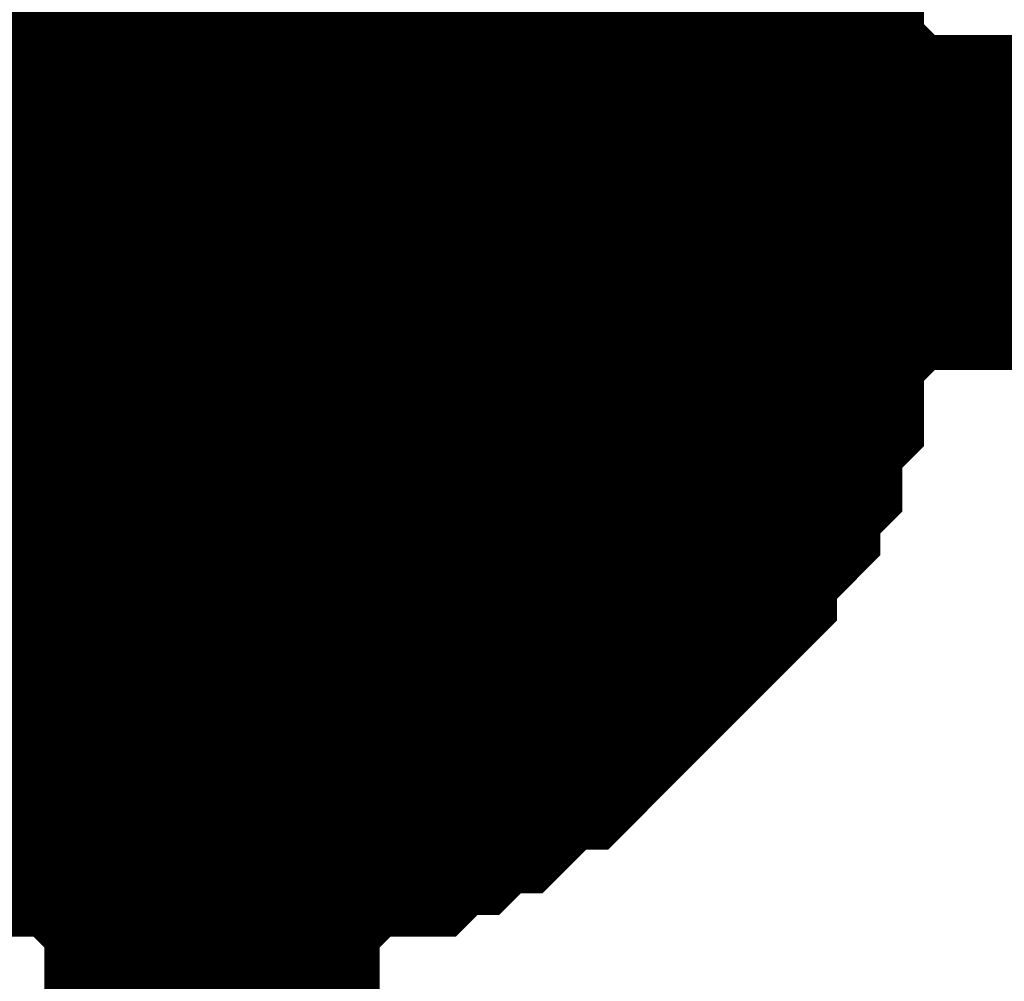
# Model space of a CAD drawing. Header units: inches. Extents: x 0 to 292, y 0 to 193.
# Tile 103 of 112: x 211.46 to 212.341, y 160.339 to 161.199. Entities that reach past the tile are written whole.
import ezdxf

# ---------------------------------------------------------------- set-up
doc = ezdxf.new("R2010")
doc.units = ezdxf.units.IN
doc.layers.add('Sheet', color=255, linetype='Continuous')

msp = doc.modelspace()

# ---------------------------------------------------------------- linework, layer by layer
at = {"layer": 'Sheet'}
msp.add_lwpolyline([(211.39001, 161.036, 0.508, 0.508, 1), (211.89801, 161.036, 0.508, 0.508, 1)], format="xyseb", close=True, dxfattribs=at)
for points in [[(212.00241, 161.36694, 0.29972, 0.29972, 0), (212.02189, 161.34745, 0.29972, 0.29972, 0), (212.04138, 161.32796, 0.29972, 0.29972, 0), (212.04138, 161.30847, 0.29972, 0.29972, 0), (212.06086, 161.28897, 0.29972, 0.29972, 0), (212.08034, 161.26948, 0.29972, 0.29972, 0), (212.08034, 161.24999, 0.29972, 0.29972, 0), (212.09983, 161.2305, 0.29972, 0.29972, 0), (212.09983, 161.21101, 0.29972, 0.29972, 0), (212.11931, 161.19152, 0.29972, 0.29972, 0), (212.11931, 161.15254, 0.29972, 0.29972, 0), (212.11931, 161.13305, 0.29972, 0.29972, 0), (212.13879, 161.11355, 0.29972, 0.29972, 0), (212.13879, 161.09406, 0.29972, 0.29972, 0), (212.13879, 161.05508, 0.29972, 0.29972, 0), (212.13879, 161.03559, 0.29972, 0.29972, 0)], [(212.00241, 161.36694, 0.29972, 0.29972, 0), (212.02189, 161.34745, 0.29972, 0.29972, 0), (212.04138, 161.32796, 0.29972, 0.29972, 0), (212.04138, 161.30847, 0.29972, 0.29972, 0), (212.06086, 161.28897, 0.29972, 0.29972, 0), (212.08034, 161.26948, 0.29972, 0.29972, 0), (212.08034, 161.24999, 0.29972, 0.29972, 0), (212.09983, 161.2305, 0.29972, 0.29972, 0), (212.09983, 161.21101, 0.29972, 0.29972, 0), (212.11931, 161.19152, 0.29972, 0.29972, 0), (212.11931, 161.15254, 0.29972, 0.29972, 0), (212.11931, 161.13305, 0.29972, 0.29972, 0), (212.13879, 161.11355, 0.29972, 0.29972, 0), (212.13879, 161.09406, 0.29972, 0.29972, 0), (212.13879, 161.05508, 0.29972, 0.29972, 0), (212.13879, 161.03559, 0.29972, 0.29972, 0)], [(212.00241, 161.36694, 0.29972, 0.29972, 0), (212.02189, 161.34745, 0.29972, 0.29972, 0), (212.04138, 161.32796, 0.29972, 0.29972, 0), (212.04138, 161.30847, 0.29972, 0.29972, 0), (212.06086, 161.28897, 0.29972, 0.29972, 0), (212.08034, 161.26948, 0.29972, 0.29972, 0), (212.08034, 161.24999, 0.29972, 0.29972, 0), (212.09983, 161.2305, 0.29972, 0.29972, 0), (212.09983, 161.21101, 0.29972, 0.29972, 0), (212.11931, 161.19152, 0.29972, 0.29972, 0), (212.11931, 161.15254, 0.29972, 0.29972, 0), (212.11931, 161.13305, 0.29972, 0.29972, 0), (212.13879, 161.11355, 0.29972, 0.29972, 0), (212.13879, 161.09406, 0.29972, 0.29972, 0), (212.13879, 161.05508, 0.29972, 0.29972, 0), (212.13879, 161.03559, 0.29972, 0.29972, 0)], [(212.00241, 161.36694, 0.29972, 0.29972, 0), (212.02189, 161.34745, 0.29972, 0.29972, 0), (212.04138, 161.32796, 0.29972, 0.29972, 0), (212.04138, 161.30847, 0.29972, 0.29972, 0), (212.06086, 161.28897, 0.29972, 0.29972, 0), (212.08034, 161.26948, 0.29972, 0.29972, 0), (212.08034, 161.24999, 0.29972, 0.29972, 0), (212.09983, 161.2305, 0.29972, 0.29972, 0), (212.09983, 161.21101, 0.29972, 0.29972, 0), (212.11931, 161.19152, 0.29972, 0.29972, 0), (212.11931, 161.15254, 0.29972, 0.29972, 0), (212.11931, 161.13305, 0.29972, 0.29972, 0), (212.13879, 161.11355, 0.29972, 0.29972, 0), (212.13879, 161.09406, 0.29972, 0.29972, 0), (212.13879, 161.05508, 0.29972, 0.29972, 0), (212.13879, 161.03559, 0.29972, 0.29972, 0)], [(212.00241, 161.36694, 0.29972, 0.29972, 0), (212.02189, 161.34745, 0.29972, 0.29972, 0), (212.04138, 161.32796, 0.29972, 0.29972, 0), (212.04138, 161.30847, 0.29972, 0.29972, 0), (212.06086, 161.28897, 0.29972, 0.29972, 0), (212.08034, 161.26948, 0.29972, 0.29972, 0), (212.08034, 161.24999, 0.29972, 0.29972, 0), (212.09983, 161.2305, 0.29972, 0.29972, 0), (212.09983, 161.21101, 0.29972, 0.29972, 0), (212.11931, 161.19152, 0.29972, 0.29972, 0), (212.11931, 161.15254, 0.29972, 0.29972, 0), (212.11931, 161.13305, 0.29972, 0.29972, 0), (212.13879, 161.11355, 0.29972, 0.29972, 0), (212.13879, 161.09406, 0.29972, 0.29972, 0), (212.13879, 161.05508, 0.29972, 0.29972, 0), (212.13879, 161.03559, 0.29972, 0.29972, 0)], [(212.08034, 161.24999, 0.09906, 0.09906, 0), (212.09983, 161.2305, 0.09906, 0.09906, 0), (212.09983, 161.21101, 0.09906, 0.09906, 0), (212.11931, 161.19152, 0.09906, 0.09906, 0), (212.11931, 161.15254, 0.09906, 0.09906, 0), (212.11931, 161.13305, 0.09906, 0.09906, 0), (212.13879, 161.11355, 0.09906, 0.09906, 0), (212.13879, 161.09406, 0.09906, 0.09906, 0), (212.13879, 161.05508, 0.09906, 0.09906, 0), (212.13879, 161.03559, 0.09906, 0.09906, 0)], [(212.08034, 161.24999, 0.09906, 0.09906, 0), (212.09983, 161.2305, 0.09906, 0.09906, 0), (212.09983, 161.21101, 0.09906, 0.09906, 0), (212.11931, 161.19152, 0.09906, 0.09906, 0), (212.11931, 161.15254, 0.09906, 0.09906, 0), (212.11931, 161.13305, 0.09906, 0.09906, 0), (212.13879, 161.11355, 0.09906, 0.09906, 0), (212.13879, 161.09406, 0.09906, 0.09906, 0), (212.13879, 161.05508, 0.09906, 0.09906, 0), (212.13879, 161.03559, 0.09906, 0.09906, 0)], [(212.08034, 161.24999, 0.09906, 0.09906, 0), (212.09983, 161.2305, 0.09906, 0.09906, 0), (212.09983, 161.21101, 0.09906, 0.09906, 0), (212.11931, 161.19152, 0.09906, 0.09906, 0), (212.11931, 161.15254, 0.09906, 0.09906, 0), (212.11931, 161.13305, 0.09906, 0.09906, 0), (212.13879, 161.11355, 0.09906, 0.09906, 0), (212.13879, 161.09406, 0.09906, 0.09906, 0), (212.13879, 161.05508, 0.09906, 0.09906, 0), (212.13879, 161.03559, 0.09906, 0.09906, 0)], [(212.08034, 161.24999, 0.09906, 0.09906, 0), (212.09983, 161.2305, 0.09906, 0.09906, 0), (212.09983, 161.21101, 0.09906, 0.09906, 0), (212.11931, 161.19152, 0.09906, 0.09906, 0), (212.11931, 161.15254, 0.09906, 0.09906, 0), (212.11931, 161.13305, 0.09906, 0.09906, 0), (212.13879, 161.11355, 0.09906, 0.09906, 0), (212.13879, 161.09406, 0.09906, 0.09906, 0), (212.13879, 161.05508, 0.09906, 0.09906, 0), (212.13879, 161.03559, 0.09906, 0.09906, 0)], [(212.08034, 161.24999, 0.09906, 0.09906, 0), (212.09983, 161.2305, 0.09906, 0.09906, 0), (212.09983, 161.21101, 0.09906, 0.09906, 0), (212.11931, 161.19152, 0.09906, 0.09906, 0), (212.11931, 161.15254, 0.09906, 0.09906, 0), (212.11931, 161.13305, 0.09906, 0.09906, 0), (212.13879, 161.11355, 0.09906, 0.09906, 0), (212.13879, 161.09406, 0.09906, 0.09906, 0), (212.13879, 161.05508, 0.09906, 0.09906, 0), (212.13879, 161.03559, 0.09906, 0.09906, 0)], [(184.70571, 161.03559, 0.29972, 0.29972, 0), (189.79096, 161.03559, 0.29972, 0.29972, 0), (189.9858, 161.03559, 0.29972, 0.29972, 0), (196.39594, 161.03559, 0.29972, 0.29972, 0), (211.63222, 161.03559, 0.29972, 0.29972, 0), (227.37507, 161.03559, 0.29972, 0.29972, 0)], [(212.13879, 161.03559, 0.29972, 0.29972, 0), (212.13879, 161.0161, 0.29972, 0.29972, 0), (212.13879, 160.97712, 0.29972, 0.29972, 0), (212.13879, 160.95763, 0.29972, 0.29972, 0), (212.11931, 160.93813, 0.29972, 0.29972, 0), (212.11931, 160.89915, 0.29972, 0.29972, 0), (212.11931, 160.87966, 0.29972, 0.29972, 0), (212.09983, 160.86017, 0.29972, 0.29972, 0), (212.09983, 160.82119, 0.29972, 0.29972, 0), (212.08034, 160.8017, 0.29972, 0.29972, 0), (212.08034, 160.78221, 0.29972, 0.29972, 0), (212.06086, 160.76271, 0.29972, 0.29972, 0), (212.04138, 160.74322, 0.29972, 0.29972, 0), (212.04138, 160.72373, 0.29972, 0.29972, 0), (212.02189, 160.70424, 0.29972, 0.29972, 0), (212.00241, 160.68475, 0.29972, 0.29972, 0), (211.98292, 160.66526, 0.29972, 0.29972, 0), (211.96344, 160.64577, 0.29972, 0.29972, 0), (211.94396, 160.62628, 0.29972, 0.29972, 0), (211.92447, 160.60679, 0.29972, 0.29972, 0), (211.90499, 160.60679, 0.29972, 0.29972, 0), (211.88551, 160.58729, 0.29972, 0.29972, 0), (211.86602, 160.5678, 0.29972, 0.29972, 0), (211.84654, 160.5678, 0.29972, 0.29972, 0), (211.82705, 160.54831, 0.29972, 0.29972, 0), (211.80757, 160.54831, 0.29972, 0.29972, 0), (211.78809, 160.52882, 0.29972, 0.29972, 0), (211.74912, 160.52882, 0.29972, 0.29972, 0), (211.72964, 160.52882, 0.29972, 0.29972, 0), (211.71015, 160.50933, 0.29972, 0.29972, 0), (211.69067, 160.50933, 0.29972, 0.29972, 0), (211.6517, 160.50933, 0.29972, 0.29972, 0), (211.63222, 160.50933, 0.29972, 0.29972, 0)], [(211.63222, 158.48225, 0.29972, 0.29972, 0), (211.63222, 161.03559, 0.29972, 0.29972, 0)], [(212.13879, 161.03559, 0.29972, 0.29972, 0), (212.13879, 161.0161, 0.29972, 0.29972, 0), (212.13879, 160.97712, 0.29972, 0.29972, 0), (212.13879, 160.95763, 0.29972, 0.29972, 0), (212.11931, 160.93813, 0.29972, 0.29972, 0), (212.11931, 160.89915, 0.29972, 0.29972, 0), (212.11931, 160.87966, 0.29972, 0.29972, 0), (212.09983, 160.86017, 0.29972, 0.29972, 0), (212.09983, 160.82119, 0.29972, 0.29972, 0), (212.08034, 160.8017, 0.29972, 0.29972, 0), (212.08034, 160.78221, 0.29972, 0.29972, 0), (212.06086, 160.76271, 0.29972, 0.29972, 0), (212.04138, 160.74322, 0.29972, 0.29972, 0), (212.04138, 160.72373, 0.29972, 0.29972, 0), (212.02189, 160.70424, 0.29972, 0.29972, 0), (212.00241, 160.68475, 0.29972, 0.29972, 0), (211.98292, 160.66526, 0.29972, 0.29972, 0), (211.96344, 160.64577, 0.29972, 0.29972, 0), (211.94396, 160.62628, 0.29972, 0.29972, 0), (211.92447, 160.60679, 0.29972, 0.29972, 0), (211.90499, 160.60679, 0.29972, 0.29972, 0), (211.88551, 160.58729, 0.29972, 0.29972, 0), (211.86602, 160.5678, 0.29972, 0.29972, 0), (211.84654, 160.5678, 0.29972, 0.29972, 0), (211.82705, 160.54831, 0.29972, 0.29972, 0), (211.80757, 160.54831, 0.29972, 0.29972, 0), (211.78809, 160.52882, 0.29972, 0.29972, 0), (211.74912, 160.52882, 0.29972, 0.29972, 0), (211.72964, 160.52882, 0.29972, 0.29972, 0), (211.71015, 160.50933, 0.29972, 0.29972, 0), (211.69067, 160.50933, 0.29972, 0.29972, 0), (211.6517, 160.50933, 0.29972, 0.29972, 0), (211.63222, 160.50933, 0.29972, 0.29972, 0)], [(212.13879, 161.03559, 0.29972, 0.29972, 0), (212.13879, 161.0161, 0.29972, 0.29972, 0), (212.13879, 160.97712, 0.29972, 0.29972, 0), (212.13879, 160.95763, 0.29972, 0.29972, 0), (212.11931, 160.93813, 0.29972, 0.29972, 0), (212.11931, 160.89915, 0.29972, 0.29972, 0), (212.11931, 160.87966, 0.29972, 0.29972, 0), (212.09983, 160.86017, 0.29972, 0.29972, 0), (212.09983, 160.82119, 0.29972, 0.29972, 0), (212.08034, 160.8017, 0.29972, 0.29972, 0), (212.08034, 160.78221, 0.29972, 0.29972, 0), (212.06086, 160.76271, 0.29972, 0.29972, 0), (212.04138, 160.74322, 0.29972, 0.29972, 0), (212.04138, 160.72373, 0.29972, 0.29972, 0), (212.02189, 160.70424, 0.29972, 0.29972, 0), (212.00241, 160.68475, 0.29972, 0.29972, 0), (211.98292, 160.66526, 0.29972, 0.29972, 0), (211.96344, 160.64577, 0.29972, 0.29972, 0), (211.94396, 160.62628, 0.29972, 0.29972, 0), (211.92447, 160.60679, 0.29972, 0.29972, 0), (211.90499, 160.60679, 0.29972, 0.29972, 0), (211.88551, 160.58729, 0.29972, 0.29972, 0), (211.86602, 160.5678, 0.29972, 0.29972, 0), (211.84654, 160.5678, 0.29972, 0.29972, 0), (211.82705, 160.54831, 0.29972, 0.29972, 0), (211.80757, 160.54831, 0.29972, 0.29972, 0), (211.78809, 160.52882, 0.29972, 0.29972, 0), (211.74912, 160.52882, 0.29972, 0.29972, 0), (211.72964, 160.52882, 0.29972, 0.29972, 0), (211.71015, 160.50933, 0.29972, 0.29972, 0), (211.69067, 160.50933, 0.29972, 0.29972, 0), (211.6517, 160.50933, 0.29972, 0.29972, 0), (211.63222, 160.50933, 0.29972, 0.29972, 0)], [(212.13879, 161.03559, 0.29972, 0.29972, 0), (212.13879, 161.0161, 0.29972, 0.29972, 0), (212.13879, 160.97712, 0.29972, 0.29972, 0), (212.13879, 160.95763, 0.29972, 0.29972, 0), (212.11931, 160.93813, 0.29972, 0.29972, 0), (212.11931, 160.89915, 0.29972, 0.29972, 0), (212.11931, 160.87966, 0.29972, 0.29972, 0), (212.09983, 160.86017, 0.29972, 0.29972, 0), (212.09983, 160.82119, 0.29972, 0.29972, 0), (212.08034, 160.8017, 0.29972, 0.29972, 0), (212.08034, 160.78221, 0.29972, 0.29972, 0), (212.06086, 160.76271, 0.29972, 0.29972, 0), (212.04138, 160.74322, 0.29972, 0.29972, 0), (212.04138, 160.72373, 0.29972, 0.29972, 0), (212.02189, 160.70424, 0.29972, 0.29972, 0), (212.00241, 160.68475, 0.29972, 0.29972, 0), (211.98292, 160.66526, 0.29972, 0.29972, 0), (211.96344, 160.64577, 0.29972, 0.29972, 0), (211.94396, 160.62628, 0.29972, 0.29972, 0), (211.92447, 160.60679, 0.29972, 0.29972, 0), (211.90499, 160.60679, 0.29972, 0.29972, 0), (211.88551, 160.58729, 0.29972, 0.29972, 0), (211.86602, 160.5678, 0.29972, 0.29972, 0), (211.84654, 160.5678, 0.29972, 0.29972, 0), (211.82705, 160.54831, 0.29972, 0.29972, 0), (211.80757, 160.54831, 0.29972, 0.29972, 0), (211.78809, 160.52882, 0.29972, 0.29972, 0), (211.74912, 160.52882, 0.29972, 0.29972, 0), (211.72964, 160.52882, 0.29972, 0.29972, 0), (211.71015, 160.50933, 0.29972, 0.29972, 0), (211.69067, 160.50933, 0.29972, 0.29972, 0), (211.6517, 160.50933, 0.29972, 0.29972, 0), (211.63222, 160.50933, 0.29972, 0.29972, 0)], [(212.13879, 161.03559, 0.29972, 0.29972, 0), (212.13879, 161.0161, 0.29972, 0.29972, 0), (212.13879, 160.97712, 0.29972, 0.29972, 0), (212.13879, 160.95763, 0.29972, 0.29972, 0), (212.11931, 160.93813, 0.29972, 0.29972, 0), (212.11931, 160.89915, 0.29972, 0.29972, 0), (212.11931, 160.87966, 0.29972, 0.29972, 0), (212.09983, 160.86017, 0.29972, 0.29972, 0), (212.09983, 160.82119, 0.29972, 0.29972, 0), (212.08034, 160.8017, 0.29972, 0.29972, 0), (212.08034, 160.78221, 0.29972, 0.29972, 0), (212.06086, 160.76271, 0.29972, 0.29972, 0), (212.04138, 160.74322, 0.29972, 0.29972, 0), (212.04138, 160.72373, 0.29972, 0.29972, 0), (212.02189, 160.70424, 0.29972, 0.29972, 0), (212.00241, 160.68475, 0.29972, 0.29972, 0), (211.98292, 160.66526, 0.29972, 0.29972, 0), (211.96344, 160.64577, 0.29972, 0.29972, 0), (211.94396, 160.62628, 0.29972, 0.29972, 0), (211.92447, 160.60679, 0.29972, 0.29972, 0), (211.90499, 160.60679, 0.29972, 0.29972, 0), (211.88551, 160.58729, 0.29972, 0.29972, 0), (211.86602, 160.5678, 0.29972, 0.29972, 0), (211.84654, 160.5678, 0.29972, 0.29972, 0), (211.82705, 160.54831, 0.29972, 0.29972, 0), (211.80757, 160.54831, 0.29972, 0.29972, 0), (211.78809, 160.52882, 0.29972, 0.29972, 0), (211.74912, 160.52882, 0.29972, 0.29972, 0), (211.72964, 160.52882, 0.29972, 0.29972, 0), (211.71015, 160.50933, 0.29972, 0.29972, 0), (211.69067, 160.50933, 0.29972, 0.29972, 0), (211.6517, 160.50933, 0.29972, 0.29972, 0), (211.63222, 160.50933, 0.29972, 0.29972, 0)], [(212.13879, 161.03559, 0.29972, 0.29972, 0), (212.13879, 161.03559, 0.29972, 0.29972, 0), (212.13879, 161.03559, 0.29972, 0.29972, 0), (212.13879, 161.03559, 0.29972, 0.29972, 0), (212.13879, 161.03559, 0.29972, 0.29972, 0), (212.13879, 161.03559, 0.29972, 0.29972, 0), (212.13879, 161.03559, 0.29972, 0.29972, 0), (212.13879, 161.03559, 0.29972, 0.29972, 0), (212.13879, 161.03559, 0.29972, 0.29972, 0), (212.13879, 161.03559, 0.29972, 0.29972, 0), (212.13879, 161.03559, 0.29972, 0.29972, 0), (212.13879, 161.03559, 0.29972, 0.29972, 0), (212.13879, 161.03559, 0.29972, 0.29972, 0), (212.13879, 161.03559, 0.29972, 0.29972, 0), (212.13879, 161.03559, 0.29972, 0.29972, 0), (212.13879, 161.03559, 0.29972, 0.29972, 0), (212.13879, 161.03559, 0.29972, 0.29972, 0), (212.13879, 161.03559, 0.29972, 0.29972, 0), (212.13879, 161.03559, 0.29972, 0.29972, 0), (212.13879, 161.03559, 0.29972, 0.29972, 0), (212.13879, 161.03559, 0.29972, 0.29972, 0), (212.13879, 161.03559, 0.29972, 0.29972, 0), (212.13879, 161.03559, 0.29972, 0.29972, 0), (212.13879, 161.03559, 0.29972, 0.29972, 0), (212.13879, 161.03559, 0.29972, 0.29972, 0), (212.13879, 161.03559, 0.29972, 0.29972, 0), (212.13879, 161.03559, 0.29972, 0.29972, 0), (212.13879, 161.03559, 0.29972, 0.29972, 0), (212.13879, 161.03559, 0.29972, 0.29972, 0), (212.13879, 161.03559, 0.29972, 0.29972, 0), (212.13879, 161.03559, 0.29972, 0.29972, 0), (212.13879, 161.03559, 0.29972, 0.29972, 0), (212.13879, 161.03559, 0.29972, 0.29972, 0)], [(212.13879, 161.03559, 0.29972, 0.29972, 0), (212.13879, 161.03559, 0.29972, 0.29972, 0)], [(212.13879, 161.03559, 0.29972, 0.29972, 0), (212.13879, 161.03559, 0.29972, 0.29972, 0), (212.13879, 161.03559, 0.29972, 0.29972, 0), (212.13879, 161.03559, 0.29972, 0.29972, 0), (212.13879, 161.03559, 0.29972, 0.29972, 0), (212.13879, 161.03559, 0.29972, 0.29972, 0), (212.13879, 161.03559, 0.29972, 0.29972, 0), (212.13879, 161.03559, 0.29972, 0.29972, 0), (212.13879, 161.03559, 0.29972, 0.29972, 0), (212.13879, 161.03559, 0.29972, 0.29972, 0), (212.13879, 161.03559, 0.29972, 0.29972, 0), (212.13879, 161.03559, 0.29972, 0.29972, 0), (212.13879, 161.03559, 0.29972, 0.29972, 0), (212.13879, 161.03559, 0.29972, 0.29972, 0), (212.13879, 161.03559, 0.29972, 0.29972, 0), (212.13879, 161.03559, 0.29972, 0.29972, 0), (212.13879, 161.03559, 0.29972, 0.29972, 0), (212.13879, 161.03559, 0.29972, 0.29972, 0), (212.13879, 161.03559, 0.29972, 0.29972, 0), (212.13879, 161.03559, 0.29972, 0.29972, 0), (212.13879, 161.03559, 0.29972, 0.29972, 0), (212.13879, 161.03559, 0.29972, 0.29972, 0), (212.13879, 161.03559, 0.29972, 0.29972, 0), (212.13879, 161.03559, 0.29972, 0.29972, 0), (212.13879, 161.03559, 0.29972, 0.29972, 0), (212.13879, 161.03559, 0.29972, 0.29972, 0), (212.13879, 161.03559, 0.29972, 0.29972, 0), (212.13879, 161.03559, 0.29972, 0.29972, 0), (212.13879, 161.03559, 0.29972, 0.29972, 0), (212.13879, 161.03559, 0.29972, 0.29972, 0), (212.13879, 161.03559, 0.29972, 0.29972, 0), (212.13879, 161.03559, 0.29972, 0.29972, 0), (212.13879, 161.03559, 0.29972, 0.29972, 0)], [(212.13879, 161.03559, 0.29972, 0.29972, 0), (212.13879, 161.03559, 0.29972, 0.29972, 0)], [(212.13879, 161.03559, 0.29972, 0.29972, 0), (212.13879, 161.03559, 0.29972, 0.29972, 0), (212.13879, 161.03559, 0.29972, 0.29972, 0), (212.13879, 161.03559, 0.29972, 0.29972, 0), (212.13879, 161.03559, 0.29972, 0.29972, 0), (212.13879, 161.03559, 0.29972, 0.29972, 0), (212.13879, 161.03559, 0.29972, 0.29972, 0), (212.13879, 161.03559, 0.29972, 0.29972, 0), (212.13879, 161.03559, 0.29972, 0.29972, 0), (212.13879, 161.03559, 0.29972, 0.29972, 0), (212.13879, 161.03559, 0.29972, 0.29972, 0), (212.13879, 161.03559, 0.29972, 0.29972, 0), (212.13879, 161.03559, 0.29972, 0.29972, 0), (212.13879, 161.03559, 0.29972, 0.29972, 0), (212.13879, 161.03559, 0.29972, 0.29972, 0), (212.13879, 161.03559, 0.29972, 0.29972, 0), (212.13879, 161.03559, 0.29972, 0.29972, 0), (212.13879, 161.03559, 0.29972, 0.29972, 0), (212.13879, 161.03559, 0.29972, 0.29972, 0), (212.13879, 161.03559, 0.29972, 0.29972, 0), (212.13879, 161.03559, 0.29972, 0.29972, 0), (212.13879, 161.03559, 0.29972, 0.29972, 0), (212.13879, 161.03559, 0.29972, 0.29972, 0), (212.13879, 161.03559, 0.29972, 0.29972, 0), (212.13879, 161.03559, 0.29972, 0.29972, 0), (212.13879, 161.03559, 0.29972, 0.29972, 0), (212.13879, 161.03559, 0.29972, 0.29972, 0), (212.13879, 161.03559, 0.29972, 0.29972, 0), (212.13879, 161.03559, 0.29972, 0.29972, 0), (212.13879, 161.03559, 0.29972, 0.29972, 0), (212.13879, 161.03559, 0.29972, 0.29972, 0), (212.13879, 161.03559, 0.29972, 0.29972, 0), (212.13879, 161.03559, 0.29972, 0.29972, 0)], [(212.13879, 161.03559, 0.29972, 0.29972, 0), (212.13879, 161.03559, 0.29972, 0.29972, 0)], [(212.13879, 161.03559, 0.29972, 0.29972, 0), (212.13879, 161.03559, 0.29972, 0.29972, 0), (212.13879, 161.03559, 0.29972, 0.29972, 0), (212.13879, 161.03559, 0.29972, 0.29972, 0), (212.13879, 161.03559, 0.29972, 0.29972, 0), (212.13879, 161.03559, 0.29972, 0.29972, 0), (212.13879, 161.03559, 0.29972, 0.29972, 0), (212.13879, 161.03559, 0.29972, 0.29972, 0), (212.13879, 161.03559, 0.29972, 0.29972, 0), (212.13879, 161.03559, 0.29972, 0.29972, 0), (212.13879, 161.03559, 0.29972, 0.29972, 0), (212.13879, 161.03559, 0.29972, 0.29972, 0), (212.13879, 161.03559, 0.29972, 0.29972, 0), (212.13879, 161.03559, 0.29972, 0.29972, 0), (212.13879, 161.03559, 0.29972, 0.29972, 0), (212.13879, 161.03559, 0.29972, 0.29972, 0), (212.13879, 161.03559, 0.29972, 0.29972, 0), (212.13879, 161.03559, 0.29972, 0.29972, 0), (212.13879, 161.03559, 0.29972, 0.29972, 0), (212.13879, 161.03559, 0.29972, 0.29972, 0), (212.13879, 161.03559, 0.29972, 0.29972, 0), (212.13879, 161.03559, 0.29972, 0.29972, 0), (212.13879, 161.03559, 0.29972, 0.29972, 0), (212.13879, 161.03559, 0.29972, 0.29972, 0), (212.13879, 161.03559, 0.29972, 0.29972, 0), (212.13879, 161.03559, 0.29972, 0.29972, 0), (212.13879, 161.03559, 0.29972, 0.29972, 0), (212.13879, 161.03559, 0.29972, 0.29972, 0), (212.13879, 161.03559, 0.29972, 0.29972, 0), (212.13879, 161.03559, 0.29972, 0.29972, 0), (212.13879, 161.03559, 0.29972, 0.29972, 0), (212.13879, 161.03559, 0.29972, 0.29972, 0), (212.13879, 161.03559, 0.29972, 0.29972, 0)], [(212.13879, 161.03559, 0.29972, 0.29972, 0), (212.13879, 161.03559, 0.29972, 0.29972, 0)], [(212.13879, 161.03559, 0.29972, 0.29972, 0), (212.13879, 161.03559, 0.29972, 0.29972, 0), (212.13879, 161.03559, 0.29972, 0.29972, 0), (212.13879, 161.03559, 0.29972, 0.29972, 0), (212.13879, 161.03559, 0.29972, 0.29972, 0), (212.13879, 161.03559, 0.29972, 0.29972, 0), (212.13879, 161.03559, 0.29972, 0.29972, 0), (212.13879, 161.03559, 0.29972, 0.29972, 0), (212.13879, 161.03559, 0.29972, 0.29972, 0), (212.13879, 161.03559, 0.29972, 0.29972, 0), (212.13879, 161.03559, 0.29972, 0.29972, 0), (212.13879, 161.03559, 0.29972, 0.29972, 0), (212.13879, 161.03559, 0.29972, 0.29972, 0), (212.13879, 161.03559, 0.29972, 0.29972, 0), (212.13879, 161.03559, 0.29972, 0.29972, 0), (212.13879, 161.03559, 0.29972, 0.29972, 0), (212.13879, 161.03559, 0.29972, 0.29972, 0), (212.13879, 161.03559, 0.29972, 0.29972, 0), (212.13879, 161.03559, 0.29972, 0.29972, 0), (212.13879, 161.03559, 0.29972, 0.29972, 0), (212.13879, 161.03559, 0.29972, 0.29972, 0), (212.13879, 161.03559, 0.29972, 0.29972, 0), (212.13879, 161.03559, 0.29972, 0.29972, 0), (212.13879, 161.03559, 0.29972, 0.29972, 0), (212.13879, 161.03559, 0.29972, 0.29972, 0), (212.13879, 161.03559, 0.29972, 0.29972, 0), (212.13879, 161.03559, 0.29972, 0.29972, 0), (212.13879, 161.03559, 0.29972, 0.29972, 0), (212.13879, 161.03559, 0.29972, 0.29972, 0), (212.13879, 161.03559, 0.29972, 0.29972, 0), (212.13879, 161.03559, 0.29972, 0.29972, 0), (212.13879, 161.03559, 0.29972, 0.29972, 0), (212.13879, 161.03559, 0.29972, 0.29972, 0)], [(212.13879, 161.03559, 0.29972, 0.29972, 0), (212.13879, 161.03559, 0.29972, 0.29972, 0)], [(212.13879, 161.03559, 0.09906, 0.09906, 0), (212.13879, 161.0161, 0.09906, 0.09906, 0), (212.13879, 160.97712, 0.09906, 0.09906, 0), (212.13879, 160.95763, 0.09906, 0.09906, 0), (212.11931, 160.93813, 0.09906, 0.09906, 0), (212.11931, 160.89915, 0.09906, 0.09906, 0), (212.11931, 160.87966, 0.09906, 0.09906, 0), (212.09983, 160.86017, 0.09906, 0.09906, 0), (212.09983, 160.82119, 0.09906, 0.09906, 0), (212.08034, 160.8017, 0.09906, 0.09906, 0), (212.08034, 160.78221, 0.09906, 0.09906, 0), (212.06086, 160.76271, 0.09906, 0.09906, 0), (212.04138, 160.74322, 0.09906, 0.09906, 0), (212.04138, 160.72373, 0.09906, 0.09906, 0), (212.02189, 160.70424, 0.09906, 0.09906, 0), (212.00241, 160.68475, 0.09906, 0.09906, 0), (211.98292, 160.66526, 0.09906, 0.09906, 0), (211.96344, 160.64577, 0.09906, 0.09906, 0), (211.94396, 160.62628, 0.09906, 0.09906, 0), (211.92447, 160.60679, 0.09906, 0.09906, 0), (211.90499, 160.60679, 0.09906, 0.09906, 0), (211.88551, 160.58729, 0.09906, 0.09906, 0), (211.86602, 160.5678, 0.09906, 0.09906, 0), (211.84654, 160.5678, 0.09906, 0.09906, 0), (211.82705, 160.54831, 0.09906, 0.09906, 0), (211.80757, 160.54831, 0.09906, 0.09906, 0), (211.78809, 160.52882, 0.09906, 0.09906, 0), (211.74912, 160.52882, 0.09906, 0.09906, 0), (211.72964, 160.52882, 0.09906, 0.09906, 0), (211.71015, 160.50933, 0.09906, 0.09906, 0), (211.69067, 160.50933, 0.09906, 0.09906, 0), (211.6517, 160.50933, 0.09906, 0.09906, 0), (211.63222, 160.50933, 0.09906, 0.09906, 0)], [(212.13879, 161.03559, 0.09906, 0.09906, 0), (212.13879, 161.0161, 0.09906, 0.09906, 0), (212.13879, 160.97712, 0.09906, 0.09906, 0), (212.13879, 160.95763, 0.09906, 0.09906, 0), (212.11931, 160.93813, 0.09906, 0.09906, 0), (212.11931, 160.89915, 0.09906, 0.09906, 0), (212.11931, 160.87966, 0.09906, 0.09906, 0), (212.09983, 160.86017, 0.09906, 0.09906, 0), (212.09983, 160.82119, 0.09906, 0.09906, 0), (212.08034, 160.8017, 0.09906, 0.09906, 0), (212.08034, 160.78221, 0.09906, 0.09906, 0), (212.06086, 160.76271, 0.09906, 0.09906, 0), (212.04138, 160.74322, 0.09906, 0.09906, 0), (212.04138, 160.72373, 0.09906, 0.09906, 0), (212.02189, 160.70424, 0.09906, 0.09906, 0), (212.00241, 160.68475, 0.09906, 0.09906, 0), (211.98292, 160.66526, 0.09906, 0.09906, 0), (211.96344, 160.64577, 0.09906, 0.09906, 0), (211.94396, 160.62628, 0.09906, 0.09906, 0), (211.92447, 160.60679, 0.09906, 0.09906, 0), (211.90499, 160.60679, 0.09906, 0.09906, 0), (211.88551, 160.58729, 0.09906, 0.09906, 0), (211.86602, 160.5678, 0.09906, 0.09906, 0), (211.84654, 160.5678, 0.09906, 0.09906, 0), (211.82705, 160.54831, 0.09906, 0.09906, 0), (211.80757, 160.54831, 0.09906, 0.09906, 0), (211.78809, 160.52882, 0.09906, 0.09906, 0), (211.74912, 160.52882, 0.09906, 0.09906, 0), (211.72964, 160.52882, 0.09906, 0.09906, 0), (211.71015, 160.50933, 0.09906, 0.09906, 0), (211.69067, 160.50933, 0.09906, 0.09906, 0), (211.6517, 160.50933, 0.09906, 0.09906, 0), (211.63222, 160.50933, 0.09906, 0.09906, 0)], [(212.13879, 161.03559, 0.09906, 0.09906, 0), (212.13879, 161.0161, 0.09906, 0.09906, 0), (212.13879, 160.97712, 0.09906, 0.09906, 0), (212.13879, 160.95763, 0.09906, 0.09906, 0), (212.11931, 160.93813, 0.09906, 0.09906, 0), (212.11931, 160.89915, 0.09906, 0.09906, 0), (212.11931, 160.87966, 0.09906, 0.09906, 0), (212.09983, 160.86017, 0.09906, 0.09906, 0), (212.09983, 160.82119, 0.09906, 0.09906, 0), (212.08034, 160.8017, 0.09906, 0.09906, 0), (212.08034, 160.78221, 0.09906, 0.09906, 0), (212.06086, 160.76271, 0.09906, 0.09906, 0), (212.04138, 160.74322, 0.09906, 0.09906, 0), (212.04138, 160.72373, 0.09906, 0.09906, 0), (212.02189, 160.70424, 0.09906, 0.09906, 0), (212.00241, 160.68475, 0.09906, 0.09906, 0), (211.98292, 160.66526, 0.09906, 0.09906, 0), (211.96344, 160.64577, 0.09906, 0.09906, 0), (211.94396, 160.62628, 0.09906, 0.09906, 0), (211.92447, 160.60679, 0.09906, 0.09906, 0), (211.90499, 160.60679, 0.09906, 0.09906, 0), (211.88551, 160.58729, 0.09906, 0.09906, 0), (211.86602, 160.5678, 0.09906, 0.09906, 0), (211.84654, 160.5678, 0.09906, 0.09906, 0), (211.82705, 160.54831, 0.09906, 0.09906, 0), (211.80757, 160.54831, 0.09906, 0.09906, 0), (211.78809, 160.52882, 0.09906, 0.09906, 0), (211.74912, 160.52882, 0.09906, 0.09906, 0), (211.72964, 160.52882, 0.09906, 0.09906, 0), (211.71015, 160.50933, 0.09906, 0.09906, 0), (211.69067, 160.50933, 0.09906, 0.09906, 0), (211.6517, 160.50933, 0.09906, 0.09906, 0), (211.63222, 160.50933, 0.09906, 0.09906, 0)], [(212.13879, 161.03559, 0.09906, 0.09906, 0), (212.13879, 161.0161, 0.09906, 0.09906, 0), (212.13879, 160.97712, 0.09906, 0.09906, 0), (212.13879, 160.95763, 0.09906, 0.09906, 0), (212.11931, 160.93813, 0.09906, 0.09906, 0), (212.11931, 160.89915, 0.09906, 0.09906, 0), (212.11931, 160.87966, 0.09906, 0.09906, 0), (212.09983, 160.86017, 0.09906, 0.09906, 0), (212.09983, 160.82119, 0.09906, 0.09906, 0), (212.08034, 160.8017, 0.09906, 0.09906, 0), (212.08034, 160.78221, 0.09906, 0.09906, 0), (212.06086, 160.76271, 0.09906, 0.09906, 0), (212.04138, 160.74322, 0.09906, 0.09906, 0), (212.04138, 160.72373, 0.09906, 0.09906, 0), (212.02189, 160.70424, 0.09906, 0.09906, 0), (212.00241, 160.68475, 0.09906, 0.09906, 0), (211.98292, 160.66526, 0.09906, 0.09906, 0), (211.96344, 160.64577, 0.09906, 0.09906, 0), (211.94396, 160.62628, 0.09906, 0.09906, 0), (211.92447, 160.60679, 0.09906, 0.09906, 0), (211.90499, 160.60679, 0.09906, 0.09906, 0), (211.88551, 160.58729, 0.09906, 0.09906, 0), (211.86602, 160.5678, 0.09906, 0.09906, 0), (211.84654, 160.5678, 0.09906, 0.09906, 0), (211.82705, 160.54831, 0.09906, 0.09906, 0), (211.80757, 160.54831, 0.09906, 0.09906, 0), (211.78809, 160.52882, 0.09906, 0.09906, 0), (211.74912, 160.52882, 0.09906, 0.09906, 0), (211.72964, 160.52882, 0.09906, 0.09906, 0), (211.71015, 160.50933, 0.09906, 0.09906, 0), (211.69067, 160.50933, 0.09906, 0.09906, 0), (211.6517, 160.50933, 0.09906, 0.09906, 0), (211.63222, 160.50933, 0.09906, 0.09906, 0)], [(212.13879, 161.03559, 0.09906, 0.09906, 0), (212.13879, 161.0161, 0.09906, 0.09906, 0), (212.13879, 160.97712, 0.09906, 0.09906, 0), (212.13879, 160.95763, 0.09906, 0.09906, 0), (212.11931, 160.93813, 0.09906, 0.09906, 0), (212.11931, 160.89915, 0.09906, 0.09906, 0), (212.11931, 160.87966, 0.09906, 0.09906, 0), (212.09983, 160.86017, 0.09906, 0.09906, 0), (212.09983, 160.82119, 0.09906, 0.09906, 0), (212.08034, 160.8017, 0.09906, 0.09906, 0), (212.08034, 160.78221, 0.09906, 0.09906, 0), (212.06086, 160.76271, 0.09906, 0.09906, 0), (212.04138, 160.74322, 0.09906, 0.09906, 0), (212.04138, 160.72373, 0.09906, 0.09906, 0), (212.02189, 160.70424, 0.09906, 0.09906, 0), (212.00241, 160.68475, 0.09906, 0.09906, 0), (211.98292, 160.66526, 0.09906, 0.09906, 0), (211.96344, 160.64577, 0.09906, 0.09906, 0), (211.94396, 160.62628, 0.09906, 0.09906, 0), (211.92447, 160.60679, 0.09906, 0.09906, 0), (211.90499, 160.60679, 0.09906, 0.09906, 0), (211.88551, 160.58729, 0.09906, 0.09906, 0), (211.86602, 160.5678, 0.09906, 0.09906, 0), (211.84654, 160.5678, 0.09906, 0.09906, 0), (211.82705, 160.54831, 0.09906, 0.09906, 0), (211.80757, 160.54831, 0.09906, 0.09906, 0), (211.78809, 160.52882, 0.09906, 0.09906, 0), (211.74912, 160.52882, 0.09906, 0.09906, 0), (211.72964, 160.52882, 0.09906, 0.09906, 0), (211.71015, 160.50933, 0.09906, 0.09906, 0), (211.69067, 160.50933, 0.09906, 0.09906, 0), (211.6517, 160.50933, 0.09906, 0.09906, 0), (211.63222, 160.50933, 0.09906, 0.09906, 0)], [(212.13879, 161.03559, 0.09906, 0.09906, 0), (212.13879, 161.03559, 0.09906, 0.09906, 0), (212.13879, 161.03559, 0.09906, 0.09906, 0), (212.13879, 161.03559, 0.09906, 0.09906, 0), (212.13879, 161.03559, 0.09906, 0.09906, 0), (212.13879, 161.03559, 0.09906, 0.09906, 0), (212.13879, 161.03559, 0.09906, 0.09906, 0), (212.13879, 161.03559, 0.09906, 0.09906, 0), (212.13879, 161.03559, 0.09906, 0.09906, 0), (212.13879, 161.03559, 0.09906, 0.09906, 0), (212.13879, 161.03559, 0.09906, 0.09906, 0), (212.13879, 161.03559, 0.09906, 0.09906, 0), (212.13879, 161.03559, 0.09906, 0.09906, 0), (212.13879, 161.03559, 0.09906, 0.09906, 0), (212.13879, 161.03559, 0.09906, 0.09906, 0), (212.13879, 161.03559, 0.09906, 0.09906, 0), (212.13879, 161.03559, 0.09906, 0.09906, 0), (212.13879, 161.03559, 0.09906, 0.09906, 0), (212.13879, 161.03559, 0.09906, 0.09906, 0), (212.13879, 161.03559, 0.09906, 0.09906, 0), (212.13879, 161.03559, 0.09906, 0.09906, 0), (212.13879, 161.03559, 0.09906, 0.09906, 0), (212.13879, 161.03559, 0.09906, 0.09906, 0), (212.13879, 161.03559, 0.09906, 0.09906, 0), (212.13879, 161.03559, 0.09906, 0.09906, 0), (212.13879, 161.03559, 0.09906, 0.09906, 0), (212.13879, 161.03559, 0.09906, 0.09906, 0), (212.13879, 161.03559, 0.09906, 0.09906, 0), (212.13879, 161.03559, 0.09906, 0.09906, 0), (212.13879, 161.03559, 0.09906, 0.09906, 0), (212.13879, 161.03559, 0.09906, 0.09906, 0), (212.13879, 161.03559, 0.09906, 0.09906, 0), (212.13879, 161.03559, 0.09906, 0.09906, 0)], [(212.13879, 161.03559, 0.09906, 0.09906, 0), (212.13879, 161.03559, 0.09906, 0.09906, 0)], [(212.13879, 161.03559, 0.09906, 0.09906, 0), (212.13879, 161.03559, 0.09906, 0.09906, 0), (212.13879, 161.03559, 0.09906, 0.09906, 0), (212.13879, 161.03559, 0.09906, 0.09906, 0), (212.13879, 161.03559, 0.09906, 0.09906, 0), (212.13879, 161.03559, 0.09906, 0.09906, 0), (212.13879, 161.03559, 0.09906, 0.09906, 0), (212.13879, 161.03559, 0.09906, 0.09906, 0), (212.13879, 161.03559, 0.09906, 0.09906, 0), (212.13879, 161.03559, 0.09906, 0.09906, 0), (212.13879, 161.03559, 0.09906, 0.09906, 0), (212.13879, 161.03559, 0.09906, 0.09906, 0), (212.13879, 161.03559, 0.09906, 0.09906, 0), (212.13879, 161.03559, 0.09906, 0.09906, 0), (212.13879, 161.03559, 0.09906, 0.09906, 0), (212.13879, 161.03559, 0.09906, 0.09906, 0), (212.13879, 161.03559, 0.09906, 0.09906, 0), (212.13879, 161.03559, 0.09906, 0.09906, 0), (212.13879, 161.03559, 0.09906, 0.09906, 0), (212.13879, 161.03559, 0.09906, 0.09906, 0), (212.13879, 161.03559, 0.09906, 0.09906, 0), (212.13879, 161.03559, 0.09906, 0.09906, 0), (212.13879, 161.03559, 0.09906, 0.09906, 0), (212.13879, 161.03559, 0.09906, 0.09906, 0), (212.13879, 161.03559, 0.09906, 0.09906, 0), (212.13879, 161.03559, 0.09906, 0.09906, 0), (212.13879, 161.03559, 0.09906, 0.09906, 0), (212.13879, 161.03559, 0.09906, 0.09906, 0), (212.13879, 161.03559, 0.09906, 0.09906, 0), (212.13879, 161.03559, 0.09906, 0.09906, 0), (212.13879, 161.03559, 0.09906, 0.09906, 0), (212.13879, 161.03559, 0.09906, 0.09906, 0), (212.13879, 161.03559, 0.09906, 0.09906, 0)], [(212.13879, 161.03559, 0.09906, 0.09906, 0), (212.13879, 161.03559, 0.09906, 0.09906, 0)], [(212.13879, 161.03559, 0.09906, 0.09906, 0), (212.13879, 161.03559, 0.09906, 0.09906, 0), (212.13879, 161.03559, 0.09906, 0.09906, 0), (212.13879, 161.03559, 0.09906, 0.09906, 0), (212.13879, 161.03559, 0.09906, 0.09906, 0), (212.13879, 161.03559, 0.09906, 0.09906, 0), (212.13879, 161.03559, 0.09906, 0.09906, 0), (212.13879, 161.03559, 0.09906, 0.09906, 0), (212.13879, 161.03559, 0.09906, 0.09906, 0), (212.13879, 161.03559, 0.09906, 0.09906, 0), (212.13879, 161.03559, 0.09906, 0.09906, 0), (212.13879, 161.03559, 0.09906, 0.09906, 0), (212.13879, 161.03559, 0.09906, 0.09906, 0), (212.13879, 161.03559, 0.09906, 0.09906, 0), (212.13879, 161.03559, 0.09906, 0.09906, 0), (212.13879, 161.03559, 0.09906, 0.09906, 0), (212.13879, 161.03559, 0.09906, 0.09906, 0), (212.13879, 161.03559, 0.09906, 0.09906, 0), (212.13879, 161.03559, 0.09906, 0.09906, 0), (212.13879, 161.03559, 0.09906, 0.09906, 0), (212.13879, 161.03559, 0.09906, 0.09906, 0), (212.13879, 161.03559, 0.09906, 0.09906, 0), (212.13879, 161.03559, 0.09906, 0.09906, 0), (212.13879, 161.03559, 0.09906, 0.09906, 0), (212.13879, 161.03559, 0.09906, 0.09906, 0), (212.13879, 161.03559, 0.09906, 0.09906, 0), (212.13879, 161.03559, 0.09906, 0.09906, 0), (212.13879, 161.03559, 0.09906, 0.09906, 0), (212.13879, 161.03559, 0.09906, 0.09906, 0), (212.13879, 161.03559, 0.09906, 0.09906, 0), (212.13879, 161.03559, 0.09906, 0.09906, 0), (212.13879, 161.03559, 0.09906, 0.09906, 0), (212.13879, 161.03559, 0.09906, 0.09906, 0)], [(212.13879, 161.03559, 0.09906, 0.09906, 0), (212.13879, 161.03559, 0.09906, 0.09906, 0)], [(212.13879, 161.03559, 0.09906, 0.09906, 0), (212.13879, 161.03559, 0.09906, 0.09906, 0), (212.13879, 161.03559, 0.09906, 0.09906, 0), (212.13879, 161.03559, 0.09906, 0.09906, 0), (212.13879, 161.03559, 0.09906, 0.09906, 0), (212.13879, 161.03559, 0.09906, 0.09906, 0), (212.13879, 161.03559, 0.09906, 0.09906, 0), (212.13879, 161.03559, 0.09906, 0.09906, 0), (212.13879, 161.03559, 0.09906, 0.09906, 0), (212.13879, 161.03559, 0.09906, 0.09906, 0), (212.13879, 161.03559, 0.09906, 0.09906, 0), (212.13879, 161.03559, 0.09906, 0.09906, 0), (212.13879, 161.03559, 0.09906, 0.09906, 0), (212.13879, 161.03559, 0.09906, 0.09906, 0), (212.13879, 161.03559, 0.09906, 0.09906, 0), (212.13879, 161.03559, 0.09906, 0.09906, 0), (212.13879, 161.03559, 0.09906, 0.09906, 0), (212.13879, 161.03559, 0.09906, 0.09906, 0), (212.13879, 161.03559, 0.09906, 0.09906, 0), (212.13879, 161.03559, 0.09906, 0.09906, 0), (212.13879, 161.03559, 0.09906, 0.09906, 0), (212.13879, 161.03559, 0.09906, 0.09906, 0), (212.13879, 161.03559, 0.09906, 0.09906, 0), (212.13879, 161.03559, 0.09906, 0.09906, 0), (212.13879, 161.03559, 0.09906, 0.09906, 0), (212.13879, 161.03559, 0.09906, 0.09906, 0), (212.13879, 161.03559, 0.09906, 0.09906, 0), (212.13879, 161.03559, 0.09906, 0.09906, 0), (212.13879, 161.03559, 0.09906, 0.09906, 0), (212.13879, 161.03559, 0.09906, 0.09906, 0), (212.13879, 161.03559, 0.09906, 0.09906, 0), (212.13879, 161.03559, 0.09906, 0.09906, 0), (212.13879, 161.03559, 0.09906, 0.09906, 0)], [(212.13879, 161.03559, 0.09906, 0.09906, 0), (212.13879, 161.03559, 0.09906, 0.09906, 0)], [(212.13879, 161.03559, 0.09906, 0.09906, 0), (212.13879, 161.03559, 0.09906, 0.09906, 0), (212.13879, 161.03559, 0.09906, 0.09906, 0), (212.13879, 161.03559, 0.09906, 0.09906, 0), (212.13879, 161.03559, 0.09906, 0.09906, 0), (212.13879, 161.03559, 0.09906, 0.09906, 0), (212.13879, 161.03559, 0.09906, 0.09906, 0), (212.13879, 161.03559, 0.09906, 0.09906, 0), (212.13879, 161.03559, 0.09906, 0.09906, 0), (212.13879, 161.03559, 0.09906, 0.09906, 0), (212.13879, 161.03559, 0.09906, 0.09906, 0), (212.13879, 161.03559, 0.09906, 0.09906, 0), (212.13879, 161.03559, 0.09906, 0.09906, 0), (212.13879, 161.03559, 0.09906, 0.09906, 0), (212.13879, 161.03559, 0.09906, 0.09906, 0), (212.13879, 161.03559, 0.09906, 0.09906, 0), (212.13879, 161.03559, 0.09906, 0.09906, 0), (212.13879, 161.03559, 0.09906, 0.09906, 0), (212.13879, 161.03559, 0.09906, 0.09906, 0), (212.13879, 161.03559, 0.09906, 0.09906, 0), (212.13879, 161.03559, 0.09906, 0.09906, 0), (212.13879, 161.03559, 0.09906, 0.09906, 0), (212.13879, 161.03559, 0.09906, 0.09906, 0), (212.13879, 161.03559, 0.09906, 0.09906, 0), (212.13879, 161.03559, 0.09906, 0.09906, 0), (212.13879, 161.03559, 0.09906, 0.09906, 0), (212.13879, 161.03559, 0.09906, 0.09906, 0), (212.13879, 161.03559, 0.09906, 0.09906, 0), (212.13879, 161.03559, 0.09906, 0.09906, 0), (212.13879, 161.03559, 0.09906, 0.09906, 0), (212.13879, 161.03559, 0.09906, 0.09906, 0), (212.13879, 161.03559, 0.09906, 0.09906, 0), (212.13879, 161.03559, 0.09906, 0.09906, 0)], [(212.13879, 161.03559, 0.09906, 0.09906, 0), (212.13879, 161.03559, 0.09906, 0.09906, 0)], [(211.63222, 160.50933, 0.29972, 0.29972, 0), (211.61273, 160.50933, 0.29972, 0.29972, 0), (211.57377, 160.50933, 0.29972, 0.29972, 0), (211.55428, 160.50933, 0.29972, 0.29972, 0), (211.5348, 160.52882, 0.29972, 0.29972, 0), (211.49583, 160.52882, 0.29972, 0.29972, 0), (211.47635, 160.52882, 0.29972, 0.29972, 0), (211.45686, 160.54831, 0.29972, 0.29972, 0), (211.43738, 160.54831, 0.29972, 0.29972, 0), (211.39841, 160.5678, 0.29972, 0.29972, 0), (211.37893, 160.5678, 0.29972, 0.29972, 0), (211.35945, 160.58729, 0.29972, 0.29972, 0), (211.33996, 160.60679, 0.29972, 0.29972, 0), (211.32048, 160.60679, 0.29972, 0.29972, 0), (211.30099, 160.62628, 0.29972, 0.29972, 0)], [(211.63222, 160.50933, 0.29972, 0.29972, 0), (211.61273, 160.50933, 0.29972, 0.29972, 0), (211.57377, 160.50933, 0.29972, 0.29972, 0), (211.55428, 160.50933, 0.29972, 0.29972, 0), (211.5348, 160.52882, 0.29972, 0.29972, 0), (211.49583, 160.52882, 0.29972, 0.29972, 0), (211.47635, 160.52882, 0.29972, 0.29972, 0), (211.45686, 160.54831, 0.29972, 0.29972, 0), (211.43738, 160.54831, 0.29972, 0.29972, 0), (211.39841, 160.5678, 0.29972, 0.29972, 0), (211.37893, 160.5678, 0.29972, 0.29972, 0), (211.35945, 160.58729, 0.29972, 0.29972, 0), (211.33996, 160.60679, 0.29972, 0.29972, 0), (211.32048, 160.60679, 0.29972, 0.29972, 0), (211.30099, 160.62628, 0.29972, 0.29972, 0)], [(211.63222, 160.50933, 0.29972, 0.29972, 0), (211.61273, 160.50933, 0.29972, 0.29972, 0), (211.57377, 160.50933, 0.29972, 0.29972, 0), (211.55428, 160.50933, 0.29972, 0.29972, 0), (211.5348, 160.52882, 0.29972, 0.29972, 0), (211.49583, 160.52882, 0.29972, 0.29972, 0), (211.47635, 160.52882, 0.29972, 0.29972, 0), (211.45686, 160.54831, 0.29972, 0.29972, 0), (211.43738, 160.54831, 0.29972, 0.29972, 0), (211.39841, 160.5678, 0.29972, 0.29972, 0), (211.37893, 160.5678, 0.29972, 0.29972, 0), (211.35945, 160.58729, 0.29972, 0.29972, 0), (211.33996, 160.60679, 0.29972, 0.29972, 0), (211.32048, 160.60679, 0.29972, 0.29972, 0), (211.30099, 160.62628, 0.29972, 0.29972, 0)], [(211.63222, 160.50933, 0.29972, 0.29972, 0), (211.61273, 160.50933, 0.29972, 0.29972, 0), (211.57377, 160.50933, 0.29972, 0.29972, 0), (211.55428, 160.50933, 0.29972, 0.29972, 0), (211.5348, 160.52882, 0.29972, 0.29972, 0), (211.49583, 160.52882, 0.29972, 0.29972, 0), (211.47635, 160.52882, 0.29972, 0.29972, 0), (211.45686, 160.54831, 0.29972, 0.29972, 0), (211.43738, 160.54831, 0.29972, 0.29972, 0), (211.39841, 160.5678, 0.29972, 0.29972, 0), (211.37893, 160.5678, 0.29972, 0.29972, 0), (211.35945, 160.58729, 0.29972, 0.29972, 0), (211.33996, 160.60679, 0.29972, 0.29972, 0), (211.32048, 160.60679, 0.29972, 0.29972, 0), (211.30099, 160.62628, 0.29972, 0.29972, 0)], [(211.63222, 160.50933, 0.29972, 0.29972, 0), (211.61273, 160.50933, 0.29972, 0.29972, 0), (211.57377, 160.50933, 0.29972, 0.29972, 0), (211.55428, 160.50933, 0.29972, 0.29972, 0), (211.5348, 160.52882, 0.29972, 0.29972, 0), (211.49583, 160.52882, 0.29972, 0.29972, 0), (211.47635, 160.52882, 0.29972, 0.29972, 0), (211.45686, 160.54831, 0.29972, 0.29972, 0), (211.43738, 160.54831, 0.29972, 0.29972, 0), (211.39841, 160.5678, 0.29972, 0.29972, 0), (211.37893, 160.5678, 0.29972, 0.29972, 0), (211.35945, 160.58729, 0.29972, 0.29972, 0), (211.33996, 160.60679, 0.29972, 0.29972, 0), (211.32048, 160.60679, 0.29972, 0.29972, 0), (211.30099, 160.62628, 0.29972, 0.29972, 0)], [(211.63222, 160.50933, 0.09906, 0.09906, 0), (211.61273, 160.50933, 0.09906, 0.09906, 0), (211.57377, 160.50933, 0.09906, 0.09906, 0), (211.55428, 160.50933, 0.09906, 0.09906, 0), (211.5348, 160.52882, 0.09906, 0.09906, 0), (211.49583, 160.52882, 0.09906, 0.09906, 0), (211.47635, 160.52882, 0.09906, 0.09906, 0), (211.45686, 160.54831, 0.09906, 0.09906, 0), (211.43738, 160.54831, 0.09906, 0.09906, 0), (211.39841, 160.5678, 0.09906, 0.09906, 0)], [(211.63222, 160.50933, 0.09906, 0.09906, 0), (211.61273, 160.50933, 0.09906, 0.09906, 0), (211.57377, 160.50933, 0.09906, 0.09906, 0), (211.55428, 160.50933, 0.09906, 0.09906, 0), (211.5348, 160.52882, 0.09906, 0.09906, 0), (211.49583, 160.52882, 0.09906, 0.09906, 0), (211.47635, 160.52882, 0.09906, 0.09906, 0), (211.45686, 160.54831, 0.09906, 0.09906, 0), (211.43738, 160.54831, 0.09906, 0.09906, 0), (211.39841, 160.5678, 0.09906, 0.09906, 0)], [(211.63222, 160.50933, 0.09906, 0.09906, 0), (211.61273, 160.50933, 0.09906, 0.09906, 0), (211.57377, 160.50933, 0.09906, 0.09906, 0), (211.55428, 160.50933, 0.09906, 0.09906, 0), (211.5348, 160.52882, 0.09906, 0.09906, 0), (211.49583, 160.52882, 0.09906, 0.09906, 0), (211.47635, 160.52882, 0.09906, 0.09906, 0), (211.45686, 160.54831, 0.09906, 0.09906, 0), (211.43738, 160.54831, 0.09906, 0.09906, 0), (211.39841, 160.5678, 0.09906, 0.09906, 0)], [(211.63222, 160.50933, 0.09906, 0.09906, 0), (211.61273, 160.50933, 0.09906, 0.09906, 0), (211.57377, 160.50933, 0.09906, 0.09906, 0), (211.55428, 160.50933, 0.09906, 0.09906, 0), (211.5348, 160.52882, 0.09906, 0.09906, 0), (211.49583, 160.52882, 0.09906, 0.09906, 0), (211.47635, 160.52882, 0.09906, 0.09906, 0), (211.45686, 160.54831, 0.09906, 0.09906, 0), (211.43738, 160.54831, 0.09906, 0.09906, 0), (211.39841, 160.5678, 0.09906, 0.09906, 0)], [(211.63222, 160.50933, 0.09906, 0.09906, 0), (211.61273, 160.50933, 0.09906, 0.09906, 0), (211.57377, 160.50933, 0.09906, 0.09906, 0), (211.55428, 160.50933, 0.09906, 0.09906, 0), (211.5348, 160.52882, 0.09906, 0.09906, 0), (211.49583, 160.52882, 0.09906, 0.09906, 0), (211.47635, 160.52882, 0.09906, 0.09906, 0), (211.45686, 160.54831, 0.09906, 0.09906, 0), (211.43738, 160.54831, 0.09906, 0.09906, 0), (211.39841, 160.5678, 0.09906, 0.09906, 0)]]:
    msp.add_lwpolyline(points, format="xyseb", dxfattribs=at)

doc.saveas('drawing.dxf')
